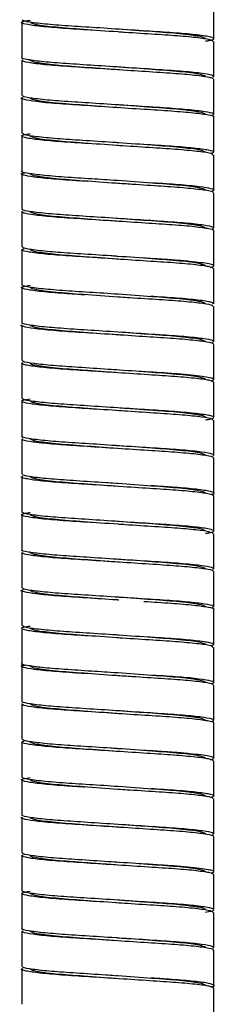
# Paper-space layout '_Derecha' of a CAD drawing. Header units: millimetres. Extents: x -170 to 190, y 0 to 1326.
# Tile 4 of 6: x -7 to 7, y 883 to 953. Entities that reach past the tile are written whole.
import ezdxf

# ---------------------------------------------------------------- set-up
doc = ezdxf.new("R2010")
doc.units = ezdxf.units.MM

psp = doc.layouts.new('_Derecha')

# ---------------------------------------------------------------- linework, layer by layer
at = {"color": 7, "linetype": 'Continuous', "lineweight": 25}
for p, q in [((6.85, 951.35), (6.85, 953.85)), ((-6.85, 952.5), (-6.85, 950)), ((6.85, 948.65), (6.85, 951.15)), ((-6.85, 949.8), (-6.85, 947.3)), ((6.85, 945.95), (6.85, 948.45)), ((-6.85, 947.1), (-6.85, 944.6)), ((6.85, 943.25), (6.85, 945.75)), ((-6.85, 944.4), (-6.85, 941.9)), ((6.85, 940.55), (6.85, 943.05)), ((-6.85, 941.7), (-6.85, 939.2)), ((6.85, 937.85), (6.85, 940.35)), ((-6.85, 939), (-6.85, 936.5)), ((6.85, 935.15), (6.85, 937.65)), ((-6.85, 936.3), (-6.85, 933.8)), ((6.85, 932.45), (6.85, 934.95)), ((-6.85, 933.6), (-6.85, 931.1)), ((6.85, 929.75), (6.85, 932.25)), ((-6.85, 930.9), (-6.85, 928.4)), ((6.85, 927.05), (6.85, 929.55)), ((-6.85, 928.2), (-6.85, 925.7)), ((6.85, 924.35), (6.85, 926.85)), ((-6.85, 925.5), (-6.85, 923)), ((6.85, 921.65), (6.85, 924.15)), ((-6.85, 922.8), (-6.85, 920.3)), ((6.85, 918.95), (6.85, 921.45)), ((-6.85, 920.1), (-6.85, 917.6)), ((6.85, 916.25), (6.85, 918.75)), ((-6.85, 917.4), (-6.85, 914.9)), ((6.85, 913.55), (6.85, 916.05)), ((-6.85, 914.7), (-6.85, 912.2)), ((6.85, 910.85), (6.85, 913.35)), ((-6.85, 912), (-6.85, 909.5)), ((6.85, 908.15), (6.85, 910.65)), ((-6.85, 909.3), (-6.85, 906.8)), ((6.85, 905.45), (6.85, 907.95)), ((-6.85, 906.6), (-6.85, 904.1)), ((6.85, 902.75), (6.85, 905.25)), ((-6.85, 903.9), (-6.85, 901.4)), ((6.85, 900.05), (6.85, 902.55)), ((-6.85, 901.2), (-6.85, 898.7)), ((6.85, 897.35), (6.85, 899.85)), ((-6.85, 898.5), (-6.85, 896)), ((6.85, 894.65), (6.85, 897.15)), ((-6.85, 895.8), (-6.85, 893.3)), ((6.85, 891.95), (6.85, 894.45)), ((-6.85, 893.1), (-6.85, 890.6)), ((6.85, 889.25), (6.85, 891.75)), ((-6.85, 890.4), (-6.85, 887.9)), ((6.85, 886.55), (6.85, 889.05)), ((-6.85, 887.7), (-6.85, 885.2)), ((6.85, 883.85), (6.85, 886.35)), ((-6.85, 885), (-6.85, 882.5)), ((6.85, 881.15), (6.85, 883.65))]:
    psp.add_line(p, q, dxfattribs=at)
for points, knots in [([(-1.694, 951.936), (-2.37, 951.979), (-3.733, 952.066), (-5.38, 952.199), (-6.511, 952.347), (-6.931, 952.482), (-6.834, 952.581), (-6.381, 952.648), (-6.25, 952.667)], [0, 0, 0, 0, 0.182643, 0.367788, 0.557939, 0.743328, 0.925773, 1, 1, 1, 1]), ([(6.25, 951.181), (6.343, 951.193), (6.785, 951.253), (6.933, 951.35), (6.626, 951.481), (5.594, 951.628), (4.009, 951.767), (2.025, 951.891), (-0.172, 952.036), (-2.348, 952.18), (-4.286, 952.303), (-5.783, 952.445), (-6.713, 952.584), (-6.779, 952.664), (-6.809, 952.7)], [0, 0, 0, 0, 0.023664, 0.112593, 0.201522, 0.293456, 0.383683, 0.471559, 0.563109, 0.65429, 0.74194, 0.832731, 0.924503, 1, 1, 1, 1]), ([(0.073, 951.82), (0.049, 951.822), (-0.78, 951.881), (-2.465, 952.002), (-4.523, 952.153), (-5.97, 952.337), (-6.158, 952.446), (-6.25, 952.5)], [0, 0, 0, 0, 0.007566, 0.258157, 0.500908, 0.753702, 1, 1, 1, 1]), ([(6.25, 951.35), (6.158, 951.404), (5.97, 951.513), (4.523, 951.697), (2.466, 951.848), (0.799, 951.967), (-0.011, 952.026), (-0.016, 952.026)], [0, 0, 0, 0, 0.247763, 0.502059, 0.746254, 0.998336, 1, 1, 1, 1]), ([(6.781, 951.15), (6.778, 951.179), (6.769, 951.251), (5.963, 951.383), (4.551, 951.527), (2.669, 951.649), (1.104, 951.752), (0.238, 951.809), (0.099, 951.819)], [0, 0, 0, 0, 0.140002, 0.347921, 0.555283, 0.754508, 0.960629, 1, 1, 1, 1]), ([(6.819, 948.612), (6.822, 948.653), (6.829, 948.738), (5.97, 948.882), (4.55, 949.027), (2.667, 949.15), (0.516, 949.291), (-1.697, 949.438), (-3.722, 949.565), (-5.395, 949.699), (-6.462, 949.847), (-6.926, 949.944), (-6.821, 949.994), (-6.808, 950)], [0, 0, 0, 0, 0.0961598, 0.1963431, 0.2962577, 0.3922517, 0.4915686, 0.5920916, 0.6888295, 0.7868925, 0.8876071, 0.9857995, 1, 1, 1, 1]), ([(6.772, 948.45), (6.792, 948.466), (6.865, 948.525), (6.274, 948.637), (5.051, 948.784), (3.282, 948.912), (1.196, 949.046), (-1.027, 949.193), (-3.132, 949.329), (-4.928, 949.455), (-6.215, 949.602), (-6.894, 949.735), (-6.8, 949.812), (-6.759, 949.846)], [0, 0, 0, 0, 0.036264, 0.134933, 0.234935, 0.33125, 0.428639, 0.528793, 0.626568, 0.72257, 0.822458, 0.921411, 1, 1, 1, 1]), ([(0.126, 949.116), (0.084, 949.119), (-0.762, 949.18), (-2.465, 949.302), (-4.523, 949.453), (-5.97, 949.637), (-6.158, 949.746), (-6.25, 949.8)], [0, 0, 0, 0, 0.012986, 0.262208, 0.503634, 0.755047, 1, 1, 1, 1]), ([(6.25, 948.65), (6.157, 948.704), (5.97, 948.813), (4.525, 948.997), (2.478, 949.147), (0.875, 949.262), (0.073, 949.32)], [0, 0, 0, 0, 0.250082, 0.50676, 0.753241, 1, 1, 1, 1]), ([(6.827, 945.75), (6.835, 945.753), (6.945, 945.8), (6.515, 945.892), (5.504, 946.039), (3.864, 946.176), (1.862, 946.301), (-0.344, 946.448), (-2.51, 946.59), (-4.414, 946.713), (-5.899, 946.856), (-6.718, 947.003), (-6.987, 947.091), (-6.782, 947.143), (-6.754, 947.15)], [0, 0, 0, 0, 0.006979, 0.103959, 0.203823, 0.301444, 0.397085, 0.496645, 0.595407, 0.690556, 0.789402, 0.888915, 0.984474, 1, 1, 1, 1]), ([(6.724, 945.872), (6.797, 945.913), (6.943, 945.997), (6.294, 946.137), (5.046, 946.284), (3.284, 946.412), (1.196, 946.546), (-1.028, 946.693), (-3.131, 946.829), (-4.931, 946.955), (-6.203, 947.102), (-6.843, 947.219), (-6.786, 947.281), (-6.768, 947.3)], [0, 0, 0, 0, 0.093208, 0.189517, 0.287126, 0.381137, 0.476196, 0.573953, 0.669389, 0.763094, 0.860591, 0.957177, 1, 1, 1, 1]), ([(0.045, 946.422), (0.03, 946.423), (-0.79, 946.482), (-2.466, 946.602), (-4.523, 946.753), (-5.97, 946.937), (-6.158, 947.046), (-6.25, 947.1)], [0, 0, 0, 0, 0.004684, 0.256003, 0.499459, 0.752987, 1, 1, 1, 1]), ([(6.25, 945.95), (6.157, 946.004), (5.97, 946.113), (4.525, 946.297), (2.494, 946.446), (0.909, 946.56), (0.126, 946.616)], [0, 0, 0, 0, 0.251484, 0.509601, 0.757464, 1, 1, 1, 1]), ([(-1.857, 943.847), (-2.526, 943.889), (-3.876, 943.975), (-5.487, 944.11), (-6.571, 944.258), (-6.934, 944.391), (-6.811, 944.489), (-6.362, 944.552), (-6.25, 944.568)], [0, 0, 0, 0, 0.184467, 0.372752, 0.565365, 0.752414, 0.937884, 1, 1, 1, 1]), ([(0.068, 943.921), (-0.069, 943.93), (-0.934, 943.986), (-2.511, 944.091), (-4.419, 944.213), (-5.875, 944.356), (-6.742, 944.492), (-6.778, 944.568), (-6.793, 944.6)], [0, 0, 0, 0, 0.038385, 0.241864, 0.437898, 0.641551, 0.846576, 1, 1, 1, 1]), ([(-0.045, 943.728), (-0.857, 943.786), (-2.469, 943.902), (-4.525, 944.053), (-5.97, 944.237), (-6.157, 944.346), (-6.25, 944.4)], [0, 0, 0, 0, 0.248967, 0.494726, 0.750651, 1, 1, 1, 1]), ([(6.793, 943.05), (6.778, 943.082), (6.742, 943.158), (5.875, 943.294), (4.419, 943.437), (2.511, 943.559), (0.934, 943.664), (0.069, 943.72), (-0.068, 943.729)], [0, 0, 0, 0, 0.1534235, 0.3584486, 0.562102, 0.7581362, 0.9616151, 1, 1, 1, 1]), ([(6.25, 943.25), (6.157, 943.304), (5.97, 943.413), (4.525, 943.597), (2.469, 943.748), (0.857, 943.864), (0.045, 943.922)], [0, 0, 0, 0, 0.249349, 0.505274, 0.751033, 1, 1, 1, 1]), ([(6.733, 943.206), (6.783, 943.224), (6.956, 943.285), (6.537, 943.392), (5.496, 943.54), (3.874, 943.675), (2.525, 943.761), (1.857, 943.803)], [0, 0, 0, 0, 0.090932, 0.316926, 0.54964, 0.777127, 1, 1, 1, 1]), ([(-2.157, 941.167), (-2.525, 941.191), (-3.58, 941.259), (-5.034, 941.366), (-6.315, 941.513), (-6.875, 941.654), (-6.944, 941.741), (-6.633, 941.796), (-6.583, 941.805)], [0, 0, 0, 0, 0.11186, 0.321047, 0.538243, 0.752545, 0.959949, 1, 1, 1, 1]), ([(-0.068, 941.229), (-0.672, 941.269), (-1.991, 941.357), (-3.864, 941.474), (-5.504, 941.611), (-6.515, 941.758), (-6.945, 941.85), (-6.835, 941.897), (-6.827, 941.9)], [0, 0, 0, 0, 0.169304, 0.369384, 0.573605, 0.78252, 0.985401, 1, 1, 1, 1]), ([(-0.126, 941.034), (-0.909, 941.09), (-2.494, 941.204), (-4.525, 941.353), (-5.97, 941.537), (-6.157, 941.646), (-6.25, 941.7)], [0, 0, 0, 0, 0.242536, 0.490399, 0.748516, 1, 1, 1, 1]), ([(6.768, 940.35), (6.786, 940.369), (6.843, 940.431), (6.203, 940.548), (4.93, 940.695), (3.132, 940.821), (1.362, 940.935), (0.24, 941.009), (-0.156, 941.035)], [0, 0, 0, 0, 0.0895749, 0.2916108, 0.4955534, 0.6915621, 0.8911912, 1, 1, 1, 1]), ([(6.25, 940.55), (6.158, 940.604), (5.97, 940.713), (4.523, 940.897), (2.466, 941.048), (0.79, 941.168), (-0.03, 941.227), (-0.045, 941.228)], [0, 0, 0, 0, 0.247013, 0.500541, 0.743997, 0.995316, 1, 1, 1, 1]), ([(6.669, 940.477), (6.732, 940.492), (6.981, 940.552), (6.729, 940.647), (5.893, 940.794), (4.426, 940.936), (3.129, 941.02), (2.493, 941.061)], [0, 0, 0, 0, 0.076332, 0.303195, 0.539443, 0.774111, 1, 1, 1, 1]), ([(6.808, 937.65), (6.821, 937.656), (6.926, 937.706), (6.462, 937.803), (5.395, 937.951), (3.722, 938.085), (1.697, 938.212), (-0.516, 938.359), (-2.667, 938.5), (-4.55, 938.623), (-5.97, 938.768), (-6.828, 938.912), (-6.822, 938.996), (-6.819, 939.038)], [0, 0, 0, 0, 0.0142019, 0.1124038, 0.2131283, 0.3112009, 0.4079483, 0.508481, 0.6078076, 0.7038111, 0.8037354, 0.9039285, 1, 1, 1, 1]), ([(6.754, 937.782), (6.809, 937.823), (6.921, 937.907), (6.219, 938.048), (4.926, 938.195), (3.133, 938.321), (1.027, 938.457), (-1.196, 938.604), (-3.282, 938.738), (-5.051, 938.866), (-6.274, 939.013), (-6.865, 939.125), (-6.792, 939.184), (-6.772, 939.2)], [0, 0, 0, 0, 0.093846, 0.191161, 0.289395, 0.383807, 0.479963, 0.578458, 0.674235, 0.768955, 0.867301, 0.964337, 1, 1, 1, 1]), ([(-0.073, 938.33), (-0.875, 938.388), (-2.478, 938.503), (-4.525, 938.653), (-5.97, 938.837), (-6.157, 938.946), (-6.25, 939)], [0, 0, 0, 0, 0.246759, 0.49324, 0.749918, 1, 1, 1, 1]), ([(6.25, 937.85), (6.158, 937.904), (5.97, 938.013), (4.523, 938.197), (2.465, 938.348), (0.762, 938.47), (-0.084, 938.531), (-0.126, 938.534)], [0, 0, 0, 0, 0.244953, 0.496366, 0.737792, 0.987014, 1, 1, 1, 1]), ([(-0.099, 935.831), (-0.238, 935.841), (-1.104, 935.898), (-2.669, 936.001), (-4.551, 936.123), (-5.963, 936.267), (-6.769, 936.399), (-6.778, 936.471), (-6.781, 936.5)], [0, 0, 0, 0, 0.0393705, 0.2454918, 0.4447169, 0.6520786, 0.859998, 1, 1, 1, 1]), ([(6.809, 934.95), (6.779, 934.986), (6.713, 935.066), (5.783, 935.205), (4.286, 935.347), (2.348, 935.47), (0.172, 935.614), (-2.025, 935.759), (-4.006, 935.884), (-5.602, 936.022), (-6.595, 936.17), (-6.971, 936.278), (-6.754, 936.344), (-6.681, 936.366)], [0, 0, 0, 0, 0.081017, 0.179497, 0.276927, 0.370984, 0.468832, 0.567075, 0.661376, 0.758199, 0.856854, 0.952285, 1, 1, 1, 1]), ([(0.016, 935.624), (0.011, 935.624), (-0.799, 935.683), (-2.466, 935.802), (-4.523, 935.953), (-5.97, 936.137), (-6.158, 936.246), (-6.25, 936.3)], [0, 0, 0, 0, 0.001664, 0.253746, 0.497941, 0.752237, 1, 1, 1, 1]), ([(6.25, 935.15), (6.158, 935.204), (5.97, 935.313), (4.523, 935.497), (2.465, 935.648), (0.78, 935.769), (-0.049, 935.828), (-0.073, 935.83)], [0, 0, 0, 0, 0.246298, 0.499092, 0.741843, 0.992434, 1, 1, 1, 1]), ([(6.61, 935.04), (6.73, 935.069), (6.804, 935.097), (6.849, 935.136), (6.853, 935.148), (6.841, 935.174), (6.825, 935.187), (6.741, 935.227), (6.64, 935.256), (6.346, 935.316), (6.153, 935.346), (5.683, 935.407), (5.407, 935.438), (4.791, 935.497), (4.452, 935.526), (3.914, 935.566), (3.73, 935.58), (3.356, 935.605), (3.165, 935.617), (2.566, 935.656), (2.139, 935.685), (1.694, 935.714)], [0, 0, 0, 0, 0.125, 0.125, 0.1875, 0.1875, 0.25, 0.25, 0.375, 0.375, 0.5, 0.5, 0.625, 0.625, 0.75, 0.75, 0.8125, 0.8125, 0.875, 0.875, 1, 1, 1, 1]), ([(-2.319, 933.077), (-2.68, 933.101), (-3.726, 933.168), (-5.151, 933.277), (-6.381, 933.424), (-6.911, 933.564), (-6.877, 933.667), (-6.416, 933.74), (-6.25, 933.766)], [0, 0, 0, 0, 0.102874, 0.29802, 0.500011, 0.698516, 0.891512, 1, 1, 1, 1]), ([(0.036, 933.123), (-0.659, 933.169), (-2.066, 933.262), (-4.01, 933.383), (-5.587, 933.522), (-6.649, 933.669), (-6.784, 933.757), (-6.85, 933.8)], [0, 0, 0, 0, 0.193047, 0.390593, 0.593422, 0.800088, 1, 1, 1, 1]), ([(0.168, 932.913), (0.112, 932.917), (-0.748, 932.979), (-2.465, 933.102), (-4.523, 933.253), (-5.97, 933.437), (-6.158, 933.546), (-6.25, 933.6)], [0, 0, 0, 0, 0.017293, 0.265428, 0.5058, 0.756116, 1, 1, 1, 1]), ([(6.25, 932.45), (6.157, 932.504), (5.97, 932.613), (4.525, 932.797), (2.461, 932.948), (0.838, 933.065), (0.016, 933.124)], [0, 0, 0, 0, 0.24859, 0.503736, 0.748747, 1, 1, 1, 1]), ([(6.808, 932.45), (6.779, 932.486), (6.713, 932.566), (5.78, 932.706), (4.296, 932.846), (2.982, 932.93), (2.337, 932.971)], [0, 0, 0, 0, 0.217902, 0.483523, 0.746309, 1, 1, 1, 1]), ([(6.768, 932.25), (6.781, 932.272), (6.82, 932.338), (6.127, 932.46), (4.807, 932.606), (2.979, 932.73), (1.366, 932.835), (0.421, 932.897), (0.202, 932.912)], [0, 0, 0, 0, 0.10917, 0.318415, 0.528787, 0.730749, 0.937727, 1, 1, 1, 1]), ([(6.793, 929.55), (6.81, 929.559), (6.907, 929.612), (6.404, 929.714), (5.283, 929.862), (3.577, 929.994), (1.531, 930.123), (-0.687, 930.271), (-2.826, 930.41), (-4.672, 930.534), (-6.079, 930.679), (-6.781, 930.824), (-6.995, 930.904), (-6.794, 930.95), (-6.79, 930.95)], [0, 0, 0, 0, 0.021298, 0.118957, 0.218727, 0.31549, 0.411697, 0.511391, 0.609496, 0.704722, 0.803925, 0.902996, 0.99814, 1, 1, 1, 1]), ([(6.78, 929.692), (6.818, 929.733), (6.894, 929.817), (6.14, 929.96), (4.804, 930.106), (2.979, 930.23), (0.858, 930.368), (-1.364, 930.516), (-3.431, 930.647), (-5.169, 930.777), (-6.342, 930.924), (-6.887, 931.032), (-6.8, 931.088), (-6.78, 931.1)], [0, 0, 0, 0, 0.09455, 0.192848, 0.291676, 0.386552, 0.483785, 0.58299, 0.679077, 0.774883, 0.87405, 0.971505, 1, 1, 1, 1]), ([(0.102, 930.218), (0.068, 930.22), (-0.77, 930.28), (-2.465, 930.402), (-4.523, 930.553), (-5.97, 930.737), (-6.158, 930.846), (-6.25, 930.9)], [0, 0, 0, 0, 0.010511, 0.260359, 0.50239, 0.754433, 1, 1, 1, 1]), ([(6.25, 929.75), (6.157, 929.804), (5.97, 929.913), (4.525, 930.097), (2.507, 930.245), (0.937, 930.358), (0.168, 930.413)], [0, 0, 0, 0, 0.252621, 0.511905, 0.760888, 1, 1, 1, 1]), ([(6.828, 926.85), (6.781, 926.889), (6.682, 926.973), (5.687, 927.117), (4.149, 927.257), (2.187, 927.38), (0, 927.525), (-2.188, 927.67), (-4.144, 927.793), (-5.706, 927.933), (-6.633, 928.081), (-6.975, 928.175), (-6.79, 928.231), (-6.755, 928.241)], [0, 0, 0, 0, 0.08997, 0.190334, 0.28923, 0.385077, 0.484909, 0.584741, 0.680588, 0.779483, 0.879848, 0.976601, 1, 1, 1, 1]), ([(0.129, 927.717), (-0.143, 927.734), (-1.143, 927.8), (-2.825, 927.91), (-4.68, 928.034), (-6.047, 928.179), (-6.795, 928.306), (-6.779, 928.374), (-6.772, 928.4)], [0, 0, 0, 0, 0.075303, 0.276527, 0.471846, 0.675323, 0.878527, 1, 1, 1, 1]), ([(0, 927.525), (-0.419, 927.555), (-0.837, 927.585), (-1.65, 927.644), (-2.043, 927.672), (-2.6, 927.712), (-2.78, 927.725), (-3.127, 927.75), (-3.294, 927.762), (-3.79, 927.801), (-4.107, 927.828), (-4.691, 927.885), (-4.959, 927.915), (-5.424, 927.975), (-5.623, 928.005), (-5.939, 928.065), (-6.058, 928.094), (-6.213, 928.149), (-6.25, 928.176), (-6.25, 928.2)], [0, 0, 0, 0, 0.125, 0.125, 0.25, 0.25, 0.3125, 0.3125, 0.375, 0.375, 0.5, 0.5, 0.625, 0.625, 0.75, 0.75, 0.875, 0.875, 1, 1, 1, 1]), ([(6.25, 927.05), (6.157, 927.104), (5.97, 927.213), (4.525, 927.397), (2.486, 927.547), (0.894, 927.661), (0.102, 927.718)], [0, 0, 0, 0, 0.25084, 0.508296, 0.755525, 1, 1, 1, 1]), ([(6.652, 926.951), (6.761, 926.979), (6.824, 927.007), (6.853, 927.045), (6.852, 927.058), (6.83, 927.083), (6.807, 927.097), (6.707, 927.138), (6.595, 927.167), (6.278, 927.227), (6.074, 927.258), (5.585, 927.319), (5.3, 927.349), (4.669, 927.408), (4.323, 927.436), (3.598, 927.489), (3.222, 927.513), (2.41, 927.567), (1.978, 927.595), (1.529, 927.625)], [0, 0, 0, 0, 0.125, 0.125, 0.1875, 0.1875, 0.25, 0.25, 0.375, 0.375, 0.5, 0.5, 0.625, 0.625, 0.75, 0.75, 0.875, 0.875, 1, 1, 1, 1]), ([(-1.529, 924.925), (-2.214, 924.969), (-3.587, 925.057), (-5.27, 925.188), (-6.447, 925.336), (-6.923, 925.473), (-6.856, 925.574), (-6.399, 925.644), (-6.25, 925.666)], [0, 0, 0, 0, 0.1808618, 0.362768, 0.5503295, 0.7339207, 0.9134152, 1, 1, 1, 1]), ([(6.25, 924.179), (6.323, 924.188), (6.757, 924.245), (6.928, 924.341), (6.678, 924.47), (5.694, 924.617), (4.147, 924.757), (2.188, 924.88), (0, 925.025), (-2.187, 925.17), (-4.149, 925.293), (-5.687, 925.433), (-6.682, 925.577), (-6.781, 925.661), (-6.828, 925.7)], [0, 0, 0, 0, 0.0178551, 0.107072, 0.1955355, 0.2873008, 0.377723, 0.4653582, 0.5566369, 0.6479155, 0.7355507, 0.8259729, 0.9177382, 1, 1, 1, 1]), ([(-0.102, 924.832), (-0.894, 924.889), (-2.486, 925.003), (-4.525, 925.153), (-5.97, 925.337), (-6.157, 925.446), (-6.25, 925.5)], [0, 0, 0, 0, 0.244475, 0.491704, 0.74916, 1, 1, 1, 1]), ([(6.772, 924.15), (6.779, 924.176), (6.795, 924.244), (6.047, 924.371), (4.68, 924.516), (2.825, 924.64), (1.143, 924.75), (0.143, 924.816), (-0.129, 924.833)], [0, 0, 0, 0, 0.121473, 0.324677, 0.528154, 0.723473, 0.924697, 1, 1, 1, 1]), ([(6.25, 924.35), (6.25, 924.374), (6.213, 924.401), (6.058, 924.456), (5.939, 924.485), (5.623, 924.545), (5.424, 924.575), (4.959, 924.635), (4.691, 924.665), (4.107, 924.722), (3.79, 924.749), (3.294, 924.788), (3.127, 924.8), (2.78, 924.825), (2.6, 924.838), (2.043, 924.878), (1.65, 924.906), (0.837, 924.965), (0.419, 924.995), (0, 925.025)], [0, 0, 0, 0, 0.125, 0.125, 0.25, 0.25, 0.375, 0.375, 0.5, 0.5, 0.625, 0.625, 0.6875, 0.6875, 0.75, 0.75, 0.875, 0.875, 1, 1, 1, 1]), ([(6.802, 921.602), (6.822, 921.643), (6.863, 921.727), (6.057, 921.871), (4.678, 922.016), (2.824, 922.14), (0.687, 922.279), (-1.531, 922.427), (-3.577, 922.556), (-5.283, 922.688), (-6.404, 922.836), (-6.907, 922.938), (-6.81, 922.991), (-6.793, 923)], [0, 0, 0, 0, 0.095321, 0.194576, 0.293965, 0.389368, 0.487656, 0.587536, 0.683922, 0.780865, 0.880822, 0.978662, 1, 1, 1, 1]), ([(6.78, 921.45), (6.8, 921.462), (6.887, 921.518), (6.342, 921.626), (5.169, 921.773), (3.431, 921.903), (1.364, 922.034), (-0.858, 922.182), (-2.979, 922.32), (-4.804, 922.444), (-6.138, 922.59), (-6.883, 922.73), (-6.812, 922.811), (-6.778, 922.85)], [0, 0, 0, 0, 0.028673, 0.126735, 0.2265191, 0.3229221, 0.4196081, 0.5194302, 0.617269, 0.7127365, 0.8121796, 0.9110901, 1, 1, 1, 1]), ([(-0.168, 922.137), (-0.937, 922.192), (-2.507, 922.305), (-4.525, 922.453), (-5.97, 922.637), (-6.157, 922.746), (-6.25, 922.8)], [0, 0, 0, 0, 0.239112, 0.488095, 0.747379, 1, 1, 1, 1]), ([(6.25, 921.65), (6.158, 921.704), (5.97, 921.813), (4.523, 921.997), (2.465, 922.148), (0.77, 922.27), (-0.068, 922.33), (-0.102, 922.332)], [0, 0, 0, 0, 0.245567, 0.4976102, 0.7396413, 0.9894885, 1, 1, 1, 1]), ([(6.85, 918.75), (6.784, 918.793), (6.649, 918.881), (5.587, 919.028), (4.01, 919.167), (2.024, 919.291), (-0.172, 919.436), (-2.35, 919.58), (-4.28, 919.703), (-5.805, 919.844), (-6.677, 919.992), (-6.982, 920.083), (-6.789, 920.136), (-6.758, 920.144)], [0, 0, 0, 0, 0.09696, 0.197195, 0.295569, 0.39138, 0.491197, 0.590612, 0.686176, 0.785167, 0.885225, 0.981448, 1, 1, 1, 1]), ([(-0.202, 919.638), (-0.421, 919.653), (-1.366, 919.715), (-2.979, 919.82), (-4.807, 919.944), (-6.127, 920.09), (-6.82, 920.212), (-6.781, 920.278), (-6.768, 920.3)], [0, 0, 0, 0, 0.062273, 0.269251, 0.471213, 0.681585, 0.89083, 1, 1, 1, 1]), ([(-0.016, 919.426), (-0.838, 919.485), (-2.461, 919.602), (-4.525, 919.753), (-5.97, 919.937), (-6.157, 920.046), (-6.25, 920.1)], [0, 0, 0, 0, 0.2512531, 0.4962638, 0.7514099, 1, 1, 1, 1]), ([(6.25, 918.95), (6.158, 919.004), (5.97, 919.113), (4.523, 919.297), (2.465, 919.448), (0.748, 919.571), (-0.112, 919.633), (-0.168, 919.637)], [0, 0, 0, 0, 0.243884, 0.4942, 0.734572, 0.982707, 1, 1, 1, 1]), ([(6.683, 918.86), (6.685, 918.86), (6.95, 918.907), (6.88, 918.986), (6.39, 919.126), (5.149, 919.273), (3.726, 919.382), (2.68, 919.449), (2.319, 919.473)], [0, 0, 0, 0, 0.002138, 0.218157, 0.440342, 0.666428, 0.884854, 1, 1, 1, 1]), ([(-1.694, 916.836), (-2.37, 916.879), (-3.733, 916.966), (-5.38, 917.099), (-6.511, 917.247), (-6.931, 917.382), (-6.834, 917.481), (-6.381, 917.548), (-6.25, 917.567)], [0, 0, 0, 0, 0.182643, 0.367788, 0.557939, 0.743328, 0.925773, 1, 1, 1, 1]), ([(6.25, 916.081), (6.343, 916.093), (6.785, 916.153), (6.933, 916.25), (6.626, 916.381), (5.594, 916.528), (4.009, 916.667), (2.025, 916.791), (-0.172, 916.936), (-2.348, 917.08), (-4.286, 917.203), (-5.783, 917.345), (-6.713, 917.484), (-6.779, 917.564), (-6.809, 917.6)], [0, 0, 0, 0, 0.023664, 0.112593, 0.201522, 0.293456, 0.383683, 0.471559, 0.563109, 0.65429, 0.74194, 0.832731, 0.924503, 1, 1, 1, 1]), ([(0.073, 916.72), (0.049, 916.722), (-0.78, 916.781), (-2.465, 916.902), (-4.523, 917.053), (-5.97, 917.237), (-6.158, 917.346), (-6.25, 917.4)], [0, 0, 0, 0, 0.007566, 0.258157, 0.500908, 0.753702, 1, 1, 1, 1]), ([(6.25, 916.25), (6.158, 916.304), (5.97, 916.413), (4.523, 916.597), (2.466, 916.748), (0.799, 916.867), (-0.011, 916.926), (-0.016, 916.926)], [0, 0, 0, 0, 0.247763, 0.502059, 0.746254, 0.998336, 1, 1, 1, 1]), ([(6.781, 916.05), (6.778, 916.079), (6.769, 916.151), (5.963, 916.283), (4.551, 916.427), (2.669, 916.549), (1.104, 916.652), (0.238, 916.709), (0.099, 916.719)], [0, 0, 0, 0, 0.140002, 0.347921, 0.555283, 0.754508, 0.960629, 1, 1, 1, 1]), ([(6.819, 913.512), (6.822, 913.553), (6.829, 913.638), (5.97, 913.782), (4.55, 913.927), (2.667, 914.05), (0.516, 914.191), (-1.697, 914.338), (-3.722, 914.465), (-5.395, 914.599), (-6.462, 914.747), (-6.926, 914.844), (-6.821, 914.894), (-6.808, 914.9)], [0, 0, 0, 0, 0.09616, 0.196343, 0.296258, 0.392252, 0.491569, 0.592092, 0.688829, 0.786893, 0.887607, 0.985799, 1, 1, 1, 1]), ([(6.772, 913.35), (6.792, 913.366), (6.865, 913.425), (6.274, 913.537), (5.051, 913.684), (3.282, 913.812), (1.196, 913.946), (-1.027, 914.093), (-3.132, 914.229), (-4.928, 914.355), (-6.215, 914.502), (-6.894, 914.635), (-6.8, 914.712), (-6.759, 914.746)], [0, 0, 0, 0, 0.036264, 0.134933, 0.234935, 0.33125, 0.428639, 0.528793, 0.626568, 0.72257, 0.822458, 0.921411, 1, 1, 1, 1]), ([(0.126, 914.016), (0.084, 914.019), (-0.762, 914.08), (-2.465, 914.202), (-4.523, 914.353), (-5.97, 914.537), (-6.158, 914.646), (-6.25, 914.7)], [0, 0, 0, 0, 0.012986, 0.262208, 0.503634, 0.755047, 1, 1, 1, 1]), ([(6.25, 913.55), (6.157, 913.604), (5.97, 913.713), (4.525, 913.897), (2.478, 914.047), (0.875, 914.162), (0.073, 914.22)], [0, 0, 0, 0, 0.250082, 0.50676, 0.753241, 1, 1, 1, 1]), ([(0.068, 911.321), (-0.069, 911.33), (-0.934, 911.386), (-2.513, 911.491), (-4.413, 911.613), (-5.899, 911.756), (-6.718, 911.903), (-6.987, 911.991), (-6.782, 912.043), (-6.754, 912.05)], [0, 0, 0, 0, 0.035692, 0.224897, 0.407179, 0.596545, 0.787187, 0.970256, 1, 1, 1, 1]), ([(6.724, 910.772), (6.797, 910.813), (6.943, 910.897), (6.294, 911.037), (5.046, 911.184), (3.284, 911.312), (1.196, 911.446), (-1.028, 911.593), (-3.131, 911.729), (-4.931, 911.855), (-6.203, 912.002), (-6.843, 912.119), (-6.786, 912.181), (-6.768, 912.2)], [0, 0, 0, 0, 0.093208, 0.189517, 0.287126, 0.381137, 0.476196, 0.573953, 0.669389, 0.763094, 0.860591, 0.957177, 1, 1, 1, 1]), ([(0.045, 911.322), (0.03, 911.323), (-0.79, 911.382), (-2.466, 911.502), (-4.523, 911.653), (-5.97, 911.837), (-6.158, 911.946), (-6.25, 912)], [0, 0, 0, 0, 0.004684, 0.256003, 0.499459, 0.752987, 1, 1, 1, 1]), ([(6.25, 910.85), (6.157, 910.904), (5.97, 911.013), (4.525, 911.197), (2.494, 911.346), (0.909, 911.46), (0.126, 911.516)], [0, 0, 0, 0, 0.251484, 0.509601, 0.757464, 1, 1, 1, 1]), ([(6.827, 910.65), (6.835, 910.653), (6.945, 910.7), (6.516, 910.792), (5.502, 910.94), (3.873, 911.075), (2.525, 911.161), (1.857, 911.203)], [0, 0, 0, 0, 0.017575, 0.261805, 0.513298, 0.759142, 1, 1, 1, 1]), ([(-1.857, 908.747), (-2.526, 908.789), (-3.876, 908.875), (-5.487, 909.01), (-6.571, 909.158), (-6.934, 909.291), (-6.811, 909.389), (-6.362, 909.452), (-6.25, 909.468)], [0, 0, 0, 0, 0.184467, 0.372752, 0.565365, 0.752414, 0.937884, 1, 1, 1, 1]), ([(0.068, 908.821), (-0.069, 908.83), (-0.934, 908.886), (-2.511, 908.991), (-4.419, 909.113), (-5.875, 909.256), (-6.742, 909.392), (-6.778, 909.468), (-6.793, 909.5)], [0, 0, 0, 0, 0.038385, 0.241864, 0.437898, 0.641551, 0.846576, 1, 1, 1, 1]), ([(-0.045, 908.628), (-0.857, 908.686), (-2.469, 908.802), (-4.525, 908.953), (-5.97, 909.137), (-6.157, 909.246), (-6.25, 909.3)], [0, 0, 0, 0, 0.248967, 0.494726, 0.750651, 1, 1, 1, 1]), ([(6.793, 907.95), (6.778, 907.982), (6.742, 908.058), (5.875, 908.194), (4.419, 908.337), (2.511, 908.459), (0.934, 908.564), (0.069, 908.62), (-0.068, 908.629)], [0, 0, 0, 0, 0.153424, 0.358449, 0.562102, 0.758136, 0.961615, 1, 1, 1, 1]), ([(6.25, 908.15), (6.157, 908.204), (5.97, 908.313), (4.525, 908.497), (2.469, 908.648), (0.857, 908.764), (0.045, 908.822)], [0, 0, 0, 0, 0.2493492, 0.5052743, 0.751033, 1, 1, 1, 1]), ([(6.733, 908.106), (6.783, 908.124), (6.956, 908.185), (6.537, 908.292), (5.496, 908.44), (3.874, 908.575), (2.525, 908.661), (1.857, 908.703)], [0, 0, 0, 0, 0.090932, 0.316926, 0.54964, 0.777127, 1, 1, 1, 1]), ([(-2.157, 906.067), (-2.525, 906.091), (-3.58, 906.159), (-5.034, 906.266), (-6.315, 906.413), (-6.875, 906.554), (-6.944, 906.641), (-6.633, 906.696), (-6.583, 906.705)], [0, 0, 0, 0, 0.11186, 0.321047, 0.538243, 0.752545, 0.959949, 1, 1, 1, 1]), ([(-0.068, 906.129), (-0.672, 906.169), (-1.991, 906.257), (-3.864, 906.374), (-5.504, 906.511), (-6.515, 906.658), (-6.945, 906.75), (-6.835, 906.797), (-6.827, 906.8)], [0, 0, 0, 0, 0.169304, 0.369384, 0.573605, 0.78252, 0.985401, 1, 1, 1, 1]), ([(-0.126, 905.934), (-0.909, 905.99), (-2.494, 906.104), (-4.525, 906.253), (-5.97, 906.437), (-6.157, 906.546), (-6.25, 906.6)], [0, 0, 0, 0, 0.242536, 0.490399, 0.748516, 1, 1, 1, 1]), ([(6.768, 905.25), (6.786, 905.269), (6.843, 905.331), (6.203, 905.448), (4.93, 905.595), (3.132, 905.721), (1.362, 905.835), (0.24, 905.909), (-0.156, 905.935)], [0, 0, 0, 0, 0.089575, 0.291611, 0.495553, 0.691562, 0.891191, 1, 1, 1, 1]), ([(6.25, 905.45), (6.158, 905.504), (5.97, 905.613), (4.523, 905.797), (2.466, 905.948), (0.79, 906.068), (-0.03, 906.127), (-0.045, 906.128)], [0, 0, 0, 0, 0.247013, 0.500541, 0.743997, 0.995316, 1, 1, 1, 1]), ([(6.677, 905.379), (6.737, 905.393), (6.982, 905.453), (6.728, 905.547), (5.893, 905.694), (4.426, 905.836), (3.129, 905.92), (2.493, 905.961)], [0, 0, 0, 0, 0.07284, 0.300561, 0.537702, 0.773258, 1, 1, 1, 1]), ([(6.808, 902.55), (6.821, 902.556), (6.926, 902.606), (6.462, 902.703), (5.395, 902.851), (3.722, 902.985), (1.697, 903.112), (-0.516, 903.259), (-2.667, 903.4), (-4.55, 903.523), (-5.97, 903.668), (-6.828, 903.812), (-6.822, 903.896), (-6.819, 903.938)], [0, 0, 0, 0, 0.014202, 0.112404, 0.213128, 0.311201, 0.407948, 0.508481, 0.607808, 0.703811, 0.803735, 0.903929, 1, 1, 1, 1]), ([(6.754, 902.682), (6.809, 902.723), (6.921, 902.807), (6.219, 902.948), (4.926, 903.095), (3.133, 903.221), (1.027, 903.357), (-1.196, 903.504), (-3.282, 903.638), (-5.051, 903.766), (-6.274, 903.913), (-6.865, 904.025), (-6.792, 904.084), (-6.772, 904.1)], [0, 0, 0, 0, 0.093846, 0.191161, 0.289395, 0.383807, 0.479963, 0.578458, 0.674235, 0.768955, 0.867301, 0.964337, 1, 1, 1, 1]), ([(-0.073, 903.23), (-0.875, 903.288), (-2.478, 903.403), (-4.525, 903.553), (-5.97, 903.737), (-6.157, 903.846), (-6.25, 903.9)], [0, 0, 0, 0, 0.246759, 0.49324, 0.749918, 1, 1, 1, 1]), ([(6.25, 902.75), (6.158, 902.804), (5.97, 902.913), (4.523, 903.097), (2.465, 903.248), (0.762, 903.37), (-0.084, 903.431), (-0.126, 903.434)], [0, 0, 0, 0, 0.244953, 0.496366, 0.737792, 0.987014, 1, 1, 1, 1]), ([(-0.099, 900.731), (-0.238, 900.741), (-1.104, 900.798), (-2.669, 900.901), (-4.551, 901.023), (-5.963, 901.167), (-6.769, 901.299), (-6.778, 901.371), (-6.781, 901.4)], [0, 0, 0, 0, 0.039371, 0.245492, 0.444717, 0.652079, 0.859998, 1, 1, 1, 1]), ([(6.809, 899.85), (6.779, 899.886), (6.713, 899.966), (5.783, 900.105), (4.286, 900.247), (2.348, 900.37), (0.172, 900.514), (-2.025, 900.659), (-4.006, 900.784), (-5.602, 900.922), (-6.595, 901.07), (-6.971, 901.178), (-6.754, 901.244), (-6.681, 901.266)], [0, 0, 0, 0, 0.081017, 0.179497, 0.276927, 0.370984, 0.468832, 0.567075, 0.661376, 0.758199, 0.856854, 0.952285, 1, 1, 1, 1]), ([(0.016, 900.524), (0.011, 900.524), (-0.799, 900.583), (-2.466, 900.702), (-4.523, 900.853), (-5.97, 901.037), (-6.158, 901.146), (-6.25, 901.2)], [0, 0, 0, 0, 0.001664, 0.253746, 0.497941, 0.752237, 1, 1, 1, 1]), ([(6.25, 900.05), (6.158, 900.104), (5.97, 900.213), (4.523, 900.397), (2.465, 900.548), (0.78, 900.669), (-0.049, 900.728), (-0.073, 900.73)], [0, 0, 0, 0, 0.246298, 0.499092, 0.741843, 0.992434, 1, 1, 1, 1]), ([(6.61, 899.94), (6.73, 899.969), (6.804, 899.997), (6.849, 900.036), (6.853, 900.048), (6.841, 900.074), (6.825, 900.087), (6.741, 900.127), (6.64, 900.156), (6.346, 900.216), (6.153, 900.246), (5.683, 900.307), (5.407, 900.338), (4.791, 900.397), (4.452, 900.426), (3.914, 900.466), (3.73, 900.48), (3.356, 900.505), (3.165, 900.517), (2.566, 900.556), (2.139, 900.585), (1.694, 900.614)], [0, 0, 0, 0, 0.125, 0.125, 0.1875, 0.1875, 0.25, 0.25, 0.375, 0.375, 0.5, 0.5, 0.625, 0.625, 0.75, 0.75, 0.8125, 0.8125, 0.875, 0.875, 1, 1, 1, 1]), ([(-2.319, 897.977), (-2.68, 898.001), (-3.726, 898.068), (-5.151, 898.177), (-6.381, 898.324), (-6.911, 898.464), (-6.877, 898.567), (-6.416, 898.64), (-6.25, 898.666)], [0, 0, 0, 0, 0.102874, 0.29802, 0.500011, 0.698516, 0.891512, 1, 1, 1, 1]), ([(0.036, 898.023), (-0.659, 898.069), (-2.066, 898.162), (-4.01, 898.283), (-5.587, 898.422), (-6.649, 898.569), (-6.784, 898.657), (-6.85, 898.7)], [0, 0, 0, 0, 0.1930469, 0.3905926, 0.5934217, 0.8000876, 1, 1, 1, 1]), ([(0.168, 897.813), (0.112, 897.817), (-0.748, 897.879), (-2.465, 898.002), (-4.523, 898.153), (-5.97, 898.337), (-6.158, 898.446), (-6.25, 898.5)], [0, 0, 0, 0, 0.017293, 0.265428, 0.5058, 0.756116, 1, 1, 1, 1]), ([(6.25, 897.35), (6.157, 897.404), (5.97, 897.513), (4.525, 897.697), (2.461, 897.848), (0.838, 897.965), (0.016, 898.024)], [0, 0, 0, 0, 0.24859, 0.503736, 0.748747, 1, 1, 1, 1]), ([(6.717, 897.293), (6.765, 897.306), (6.981, 897.363), (6.684, 897.458), (5.8, 897.606), (4.291, 897.746), (2.981, 897.83), (2.337, 897.871)], [0, 0, 0, 0, 0.066103, 0.296027, 0.535115, 0.771651, 1, 1, 1, 1]), ([(6.768, 897.15), (6.781, 897.172), (6.82, 897.238), (6.127, 897.36), (4.807, 897.506), (2.979, 897.63), (1.366, 897.735), (0.421, 897.797), (0.202, 897.812)], [0, 0, 0, 0, 0.10917, 0.318415, 0.528787, 0.730749, 0.937727, 1, 1, 1, 1]), ([(6.793, 894.45), (6.81, 894.459), (6.907, 894.512), (6.404, 894.614), (5.283, 894.762), (3.577, 894.894), (1.531, 895.023), (-0.687, 895.171), (-2.826, 895.31), (-4.672, 895.434), (-6.079, 895.579), (-6.781, 895.724), (-6.995, 895.804), (-6.794, 895.85), (-6.79, 895.85)], [0, 0, 0, 0, 0.021298, 0.118957, 0.218727, 0.31549, 0.411697, 0.511391, 0.609496, 0.704722, 0.803925, 0.902996, 0.99814, 1, 1, 1, 1]), ([(6.78, 894.592), (6.818, 894.633), (6.894, 894.717), (6.14, 894.86), (4.804, 895.006), (2.979, 895.13), (0.858, 895.268), (-1.364, 895.416), (-3.431, 895.547), (-5.169, 895.677), (-6.342, 895.824), (-6.887, 895.932), (-6.8, 895.988), (-6.78, 896)], [0, 0, 0, 0, 0.09455, 0.192848, 0.291676, 0.386552, 0.483785, 0.58299, 0.679077, 0.774883, 0.87405, 0.971505, 1, 1, 1, 1]), ([(0.102, 895.118), (0.068, 895.12), (-0.77, 895.18), (-2.465, 895.302), (-4.523, 895.453), (-5.97, 895.637), (-6.158, 895.746), (-6.25, 895.8)], [0, 0, 0, 0, 0.0105115, 0.2603587, 0.5023898, 0.754433, 1, 1, 1, 1]), ([(6.25, 894.65), (6.157, 894.704), (5.97, 894.813), (4.525, 894.997), (2.507, 895.145), (0.937, 895.258), (0.168, 895.313)], [0, 0, 0, 0, 0.252621, 0.511905, 0.760888, 1, 1, 1, 1]), ([(6.828, 891.75), (6.781, 891.789), (6.682, 891.873), (5.687, 892.017), (4.149, 892.157), (2.187, 892.28), (0, 892.425), (-2.188, 892.57), (-4.144, 892.693), (-5.706, 892.833), (-6.633, 892.981), (-6.975, 893.075), (-6.79, 893.131), (-6.755, 893.141)], [0, 0, 0, 0, 0.08997, 0.190334, 0.28923, 0.385077, 0.484909, 0.584741, 0.680588, 0.779483, 0.879848, 0.976601, 1, 1, 1, 1]), ([(0.129, 892.617), (-0.143, 892.634), (-1.143, 892.7), (-2.825, 892.81), (-4.68, 892.934), (-6.047, 893.079), (-6.795, 893.206), (-6.779, 893.274), (-6.772, 893.3)], [0, 0, 0, 0, 0.075303, 0.276527, 0.471846, 0.675323, 0.878527, 1, 1, 1, 1]), ([(0, 892.425), (-0.419, 892.455), (-0.837, 892.485), (-1.65, 892.544), (-2.043, 892.572), (-2.6, 892.612), (-2.78, 892.625), (-3.127, 892.65), (-3.294, 892.662), (-3.79, 892.701), (-4.107, 892.728), (-4.691, 892.785), (-4.959, 892.815), (-5.424, 892.875), (-5.623, 892.905), (-5.939, 892.965), (-6.058, 892.994), (-6.213, 893.049), (-6.25, 893.076), (-6.25, 893.1)], [0, 0, 0, 0, 0.125, 0.125, 0.25, 0.25, 0.3125, 0.3125, 0.375, 0.375, 0.5, 0.5, 0.625, 0.625, 0.75, 0.75, 0.875, 0.875, 1, 1, 1, 1]), ([(6.25, 891.95), (6.157, 892.004), (5.97, 892.113), (4.525, 892.297), (2.486, 892.447), (0.894, 892.561), (0.102, 892.618)], [0, 0, 0, 0, 0.2508404, 0.5082961, 0.7555246, 1, 1, 1, 1]), ([(6.652, 891.851), (6.761, 891.879), (6.824, 891.907), (6.853, 891.945), (6.852, 891.958), (6.83, 891.983), (6.807, 891.997), (6.707, 892.038), (6.595, 892.067), (6.278, 892.127), (6.074, 892.158), (5.585, 892.219), (5.3, 892.249), (4.669, 892.308), (4.323, 892.336), (3.598, 892.389), (3.222, 892.413), (2.41, 892.467), (1.978, 892.495), (1.529, 892.525)], [0, 0, 0, 0, 0.125, 0.125, 0.1875, 0.1875, 0.25, 0.25, 0.375, 0.375, 0.5, 0.5, 0.625, 0.625, 0.75, 0.75, 0.875, 0.875, 1, 1, 1, 1]), ([(-1.529, 889.825), (-2.214, 889.869), (-3.587, 889.957), (-5.27, 890.088), (-6.447, 890.236), (-6.923, 890.373), (-6.856, 890.474), (-6.399, 890.544), (-6.25, 890.566)], [0, 0, 0, 0, 0.180862, 0.362768, 0.55033, 0.733921, 0.913415, 1, 1, 1, 1]), ([(6.25, 889.079), (6.323, 889.088), (6.757, 889.145), (6.928, 889.241), (6.678, 889.37), (5.694, 889.517), (4.147, 889.657), (2.188, 889.78), (0, 889.925), (-2.187, 890.07), (-4.149, 890.193), (-5.687, 890.333), (-6.682, 890.477), (-6.781, 890.561), (-6.828, 890.6)], [0, 0, 0, 0, 0.017855, 0.107072, 0.195536, 0.287301, 0.377723, 0.465358, 0.556637, 0.647915, 0.735551, 0.825973, 0.917738, 1, 1, 1, 1]), ([(-0.102, 889.732), (-0.894, 889.789), (-2.486, 889.903), (-4.525, 890.053), (-5.97, 890.237), (-6.157, 890.346), (-6.25, 890.4)], [0, 0, 0, 0, 0.244475, 0.491704, 0.74916, 1, 1, 1, 1]), ([(6.772, 889.05), (6.779, 889.076), (6.795, 889.144), (6.047, 889.271), (4.68, 889.416), (2.825, 889.54), (1.143, 889.65), (0.143, 889.716), (-0.129, 889.733)], [0, 0, 0, 0, 0.121473, 0.324677, 0.528154, 0.723473, 0.924697, 1, 1, 1, 1]), ([(6.25, 889.25), (6.25, 889.274), (6.213, 889.301), (6.058, 889.356), (5.939, 889.385), (5.623, 889.445), (5.424, 889.475), (4.959, 889.535), (4.691, 889.565), (4.107, 889.622), (3.79, 889.649), (3.294, 889.688), (3.127, 889.7), (2.78, 889.725), (2.6, 889.738), (2.043, 889.778), (1.65, 889.806), (0.837, 889.865), (0.419, 889.895), (0, 889.925)], [0, 0, 0, 0, 0.125, 0.125, 0.25, 0.25, 0.375, 0.375, 0.5, 0.5, 0.625, 0.625, 0.6875, 0.6875, 0.75, 0.75, 0.875, 0.875, 1, 1, 1, 1]), ([(6.802, 886.502), (6.822, 886.543), (6.863, 886.627), (6.057, 886.771), (4.678, 886.916), (2.824, 887.04), (0.687, 887.179), (-1.531, 887.327), (-3.577, 887.456), (-5.283, 887.588), (-6.404, 887.736), (-6.907, 887.838), (-6.81, 887.891), (-6.793, 887.9)], [0, 0, 0, 0, 0.095321, 0.194576, 0.293965, 0.389368, 0.487656, 0.587536, 0.683922, 0.780865, 0.880822, 0.978662, 1, 1, 1, 1]), ([(6.78, 886.35), (6.8, 886.362), (6.887, 886.418), (6.342, 886.526), (5.169, 886.673), (3.431, 886.803), (1.364, 886.934), (-0.858, 887.082), (-2.979, 887.22), (-4.804, 887.344), (-6.138, 887.49), (-6.883, 887.63), (-6.812, 887.711), (-6.778, 887.75)], [0, 0, 0, 0, 0.028673, 0.126735, 0.226519, 0.322922, 0.419608, 0.51943, 0.617269, 0.712737, 0.81218, 0.91109, 1, 1, 1, 1]), ([(-0.168, 887.037), (-0.937, 887.092), (-2.507, 887.205), (-4.525, 887.353), (-5.97, 887.537), (-6.157, 887.646), (-6.25, 887.7)], [0, 0, 0, 0, 0.239112, 0.488095, 0.747379, 1, 1, 1, 1]), ([(6.25, 886.55), (6.158, 886.604), (5.97, 886.713), (4.523, 886.897), (2.465, 887.048), (0.77, 887.17), (-0.068, 887.23), (-0.102, 887.232)], [0, 0, 0, 0, 0.245567, 0.49761, 0.739641, 0.989489, 1, 1, 1, 1]), ([(6.85, 883.65), (6.784, 883.693), (6.649, 883.781), (5.587, 883.928), (4.01, 884.067), (2.024, 884.191), (-0.172, 884.336), (-2.35, 884.48), (-4.28, 884.603), (-5.805, 884.744), (-6.677, 884.892), (-6.982, 884.983), (-6.789, 885.036), (-6.758, 885.044)], [0, 0, 0, 0, 0.09696, 0.197195, 0.295569, 0.39138, 0.491197, 0.590612, 0.686176, 0.785167, 0.885225, 0.981448, 1, 1, 1, 1]), ([(-0.202, 884.538), (-0.421, 884.553), (-1.366, 884.615), (-2.979, 884.72), (-4.807, 884.844), (-6.127, 884.99), (-6.82, 885.112), (-6.781, 885.178), (-6.768, 885.2)], [0, 0, 0, 0, 0.062273, 0.269251, 0.471213, 0.681585, 0.89083, 1, 1, 1, 1]), ([(-0.016, 884.326), (-0.838, 884.385), (-2.461, 884.502), (-4.525, 884.653), (-5.97, 884.837), (-6.157, 884.946), (-6.25, 885)], [0, 0, 0, 0, 0.251253, 0.496264, 0.75141, 1, 1, 1, 1]), ([(6.25, 883.85), (6.158, 883.904), (5.97, 884.013), (4.523, 884.197), (2.465, 884.348), (0.748, 884.471), (-0.112, 884.533), (-0.168, 884.537)], [0, 0, 0, 0, 0.243884, 0.4942, 0.734572, 0.982707, 1, 1, 1, 1]), ([(6.683, 883.76), (6.685, 883.76), (6.95, 883.807), (6.88, 883.886), (6.39, 884.026), (5.149, 884.173), (3.726, 884.282), (2.68, 884.349), (2.319, 884.373)], [0, 0, 0, 0, 0.002138, 0.218157, 0.440342, 0.666428, 0.884854, 1, 1, 1, 1])]:
    psp.add_open_spline(points, degree=3, knots=knots, dxfattribs=at)

doc.saveas('drawing.dxf')
